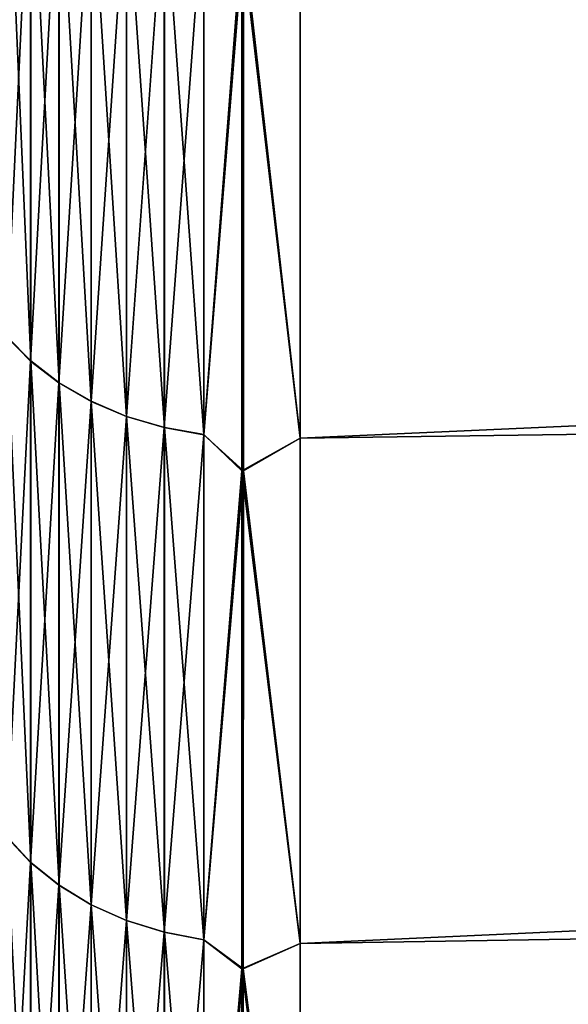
# Model space of a CAD drawing. Header units: metres. Extents: x -2 to 85, y -75 to 96.
# Tile 139 of 256: x 13.059 to 13.628, y -49.019 to -47.998. Entities that reach past the tile are written whole.
import ezdxf

# ---------------------------------------------------------------- set-up
doc = ezdxf.new("R2010")
doc.units = ezdxf.units.M
doc.layers.add('solid_20204500', color=7, linetype='CONTINUOUS')

msp = doc.modelspace()

# ---------------------------------------------------------------- linework, layer by layer
at = {"layer": 'solid_20204500'}
for points in [[(13.35, -48.431824, 9.321113), (29.977705, -48.196865, 8.909909), (29.969557, -47.674324, 9.475019)], [(13.35, -47.872681, 9.911425), (13.35, -48.431824, 9.321113), (29.969557, -47.674324, 9.475019)], [(29.969557, -47.674324, -9.475019), (13.35, -48.431755, -9.321078), (13.35, -47.872612, -9.911382)], [(29.969557, -47.674324, -9.475019), (29.977705, -48.196865, -8.909909), (13.35, -48.431755, -9.321078)], [(13.070495, -47.796844, 9.835375), (13.045646, -47.772804, 9.811241), (13.04565, -48.326294, 9.226906)], [(13.070664, -48.351643, -9.249498), (13.045815, -48.326244, -9.226804), (13.045821, -47.772755, -9.811136)], [(13.07067, -47.796791, -9.835269), (13.070664, -48.351643, -9.249498), (13.045821, -47.772755, -9.811136)], [(13.070499, -48.351692, 9.249601), (13.070495, -47.796844, 9.835375), (13.04565, -48.326294, 9.226906)], [(13.099874, -47.818188, 9.856801), (13.070495, -47.796844, 9.835375), (13.070499, -48.351692, 9.249601)], [(13.100043, -48.374195, -9.269649), (13.070664, -48.351643, -9.249498), (13.07067, -47.796791, -9.835269)], [(13.100049, -47.818134, -9.856695), (13.100043, -48.374195, -9.269649), (13.07067, -47.796791, -9.835269)], [(13.099877, -48.374245, 9.269752), (13.099874, -47.818188, 9.856801), (13.070499, -48.351692, 9.249601)], [(13.133202, -47.836411, 9.875098), (13.099874, -47.818188, 9.856801), (13.099877, -48.374245, 9.269752)], [(13.133372, -48.393452, -9.286856), (13.100043, -48.374195, -9.269649), (13.100049, -47.818134, -9.856695)], [(13.133378, -47.836361, -9.874991), (13.133372, -48.393452, -9.286856), (13.100049, -47.818134, -9.856695)], [(13.133206, -48.393501, 9.286959), (13.133202, -47.836411, 9.875098), (13.099877, -48.374245, 9.269752)], [(13.169822, -47.851158, 9.889903), (13.133202, -47.836411, 9.875098), (13.133206, -48.393501, 9.286959)], [(13.169992, -48.409035, -9.300779), (13.133372, -48.393452, -9.286856), (13.133378, -47.836361, -9.874991)], [(13.169998, -47.851105, -9.889797), (13.169992, -48.409035, -9.300779), (13.133378, -47.836361, -9.874991)], [(13.169826, -48.409084, 9.300882), (13.169822, -47.851158, 9.889903), (13.133206, -48.393501, 9.286959)], [(13.209009, -47.862141, 9.900923), (13.169822, -47.851158, 9.889903), (13.169826, -48.409084, 9.300882)], [(13.20918, -48.420635, -9.311145), (13.169992, -48.409035, -9.300779), (13.169998, -47.851105, -9.889797)], [(13.209186, -47.862083, -9.900819), (13.20918, -48.420635, -9.311145), (13.169998, -47.851105, -9.889797)], [(13.209014, -48.420689, 9.311246), (13.209009, -47.862141, 9.900923), (13.169826, -48.409084, 9.300882)], [(13.209014, -48.420689, 9.311246), (13.249991, -47.869118, 9.907961), (13.209009, -47.862141, 9.900923)], [(13.209186, -47.862083, -9.900819), (13.250162, -48.428024, -9.317746), (13.20918, -48.420635, -9.311145)], [(13.209186, -47.862083, -9.900819), (13.250168, -47.86908, -9.907838), (13.250162, -48.428024, -9.317746)], [(13.209014, -48.420689, 9.311246), (13.249996, -48.428059, 9.317866), (13.249991, -47.869118, 9.907961)], [(13.249991, -47.869118, 9.907961), (13.249996, -48.428059, 9.317866), (13.291102, -47.914494, 9.869583)], [(13.250162, -48.428024, -9.317746), (13.250168, -47.86908, -9.907838), (13.289532, -47.914463, -9.869489)], [(13.289532, -47.914463, -9.869489), (13.35, -47.872612, -9.911382), (13.35, -48.431755, -9.321078)], [(13.291102, -47.914494, 9.869583), (13.35, -48.431824, 9.321113), (13.35, -47.872681, 9.911425)], [(13.249996, -48.428059, 9.317866), (13.290998, -48.465515, 9.283254), (13.291102, -47.914494, 9.869583)], [(13.250162, -48.428024, -9.317746), (13.289532, -47.914463, -9.869489), (13.289533, -48.465488, -9.283154)], [(13.289532, -47.914463, -9.869489), (13.35, -48.431755, -9.321078), (13.289533, -48.465488, -9.283154)], [(13.290998, -48.465515, 9.283254), (13.35, -48.431824, 9.321113), (13.291102, -47.914494, 9.869583)], [(13.35, -48.955727, 8.699314), (29.985601, -48.686501, 8.315975), (29.977705, -48.196865, 8.909909)], [(13.35, -48.431824, 9.321113), (13.35, -48.955727, 8.699314), (29.977705, -48.196865, 8.909909)], [(29.977705, -48.196865, -8.909909), (13.35, -48.955662, -8.699287), (13.35, -48.431755, -9.321078)], [(29.977705, -48.196865, -8.909909), (29.985601, -48.686501, -8.315975), (13.35, -48.955662, -8.699287)], [(13.070499, -48.351692, 9.249601), (13.04565, -48.326294, 9.226906), (13.045655, -48.844898, 8.611402)], [(13.070658, -48.871529, -8.632483), (13.045809, -48.844852, -8.611301), (13.045815, -48.326244, -9.226804)], [(13.070664, -48.351643, -9.249498), (13.070658, -48.871529, -8.632483), (13.045815, -48.326244, -9.226804)], [(13.070504, -48.871574, 8.632583), (13.070499, -48.351692, 9.249601), (13.045655, -48.844898, 8.611402)], [(13.099877, -48.374245, 9.269752), (13.070499, -48.351692, 9.249601), (13.070504, -48.871574, 8.632583)], [(13.100038, -48.89521, -8.651289), (13.070658, -48.871529, -8.632483), (13.070664, -48.351643, -9.249498)], [(13.100043, -48.374195, -9.269649), (13.100038, -48.89521, -8.651289), (13.070664, -48.351643, -9.249498)], [(13.099883, -48.895256, 8.651389), (13.099877, -48.374245, 9.269752), (13.070504, -48.871574, 8.632583)], [(13.133206, -48.393501, 9.286959), (13.099877, -48.374245, 9.269752), (13.099883, -48.895256, 8.651389)], [(13.133366, -48.915436, -8.667348), (13.100038, -48.89521, -8.651289), (13.100043, -48.374195, -9.269649)], [(13.133372, -48.393452, -9.286856), (13.133366, -48.915436, -8.667348), (13.100043, -48.374195, -9.269649)], [(13.133211, -48.915482, 8.667449), (13.133206, -48.393501, 9.286959), (13.099883, -48.895256, 8.651389)], [(13.169826, -48.409084, 9.300882), (13.133206, -48.393501, 9.286959), (13.133211, -48.915482, 8.667449)], [(13.169986, -48.931801, -8.680343), (13.133366, -48.915436, -8.667348), (13.133372, -48.393452, -9.286856)], [(13.169992, -48.409035, -9.300779), (13.169986, -48.931801, -8.680343), (13.133372, -48.393452, -9.286856)], [(13.169831, -48.931847, 8.680444), (13.169826, -48.409084, 9.300882), (13.133211, -48.915482, 8.667449)], [(13.209014, -48.420689, 9.311246), (13.169826, -48.409084, 9.300882), (13.169831, -48.931847, 8.680444)], [(13.209174, -48.943985, -8.690017), (13.169986, -48.931801, -8.680343), (13.169992, -48.409035, -9.300779)], [(13.20918, -48.420635, -9.311145), (13.209174, -48.943985, -8.690017), (13.169992, -48.409035, -9.300779)], [(13.209019, -48.944031, 8.690115), (13.209014, -48.420689, 9.311246), (13.169831, -48.931847, 8.680444)], [(13.209019, -48.944031, 8.690115), (13.249996, -48.428059, 9.317866), (13.209014, -48.420689, 9.311246)], [(13.20918, -48.420635, -9.311145), (13.250156, -48.951744, -8.696177), (13.209174, -48.943985, -8.690017)], [(13.20918, -48.420635, -9.311145), (13.250162, -48.428024, -9.317746), (13.250156, -48.951744, -8.696177)], [(13.209019, -48.944031, 8.690115), (13.250001, -48.951778, 8.696297), (13.249996, -48.428059, 9.317866)], [(13.249996, -48.428059, 9.317866), (13.250001, -48.951778, 8.696297), (13.290998, -48.465515, 9.283254)], [(13.250156, -48.951744, -8.696177), (13.250162, -48.428024, -9.317746), (13.289533, -48.465488, -9.283154)], [(13.289533, -48.465488, -9.283154), (13.35, -48.431755, -9.321078), (13.35, -48.955662, -8.699287)], [(13.290998, -48.465515, 9.283254), (13.35, -48.955727, 8.699314), (13.35, -48.431824, 9.321113)], [(13.250001, -48.951778, 8.696297), (13.29089, -48.981915, 8.666214), (13.290998, -48.465515, 9.283254)], [(13.250156, -48.951744, -8.696177), (13.289533, -48.465488, -9.283154), (13.289532, -48.981895, -8.666109)], [(13.289533, -48.465488, -9.283154), (13.35, -48.955662, -8.699287), (13.289532, -48.981895, -8.666109)], [(13.29089, -48.981915, 8.666214), (13.35, -48.955727, 8.699314), (13.290998, -48.465515, 9.283254)], [(13.35, -49.442619, 8.048132), (29.993212, -49.14167, 7.695089), (29.985601, -48.686501, 8.315975)], [(13.35, -48.955727, 8.699314), (13.35, -49.442619, 8.048132), (29.985601, -48.686501, 8.315975)], [(29.985601, -48.686501, -8.315975), (13.35, -49.442558, -8.04811), (13.35, -48.955662, -8.699287)], [(29.985601, -48.686501, -8.315975), (29.993212, -49.14167, -7.695089), (13.35, -49.442558, -8.04811)], [(13.070504, -48.871574, 8.632583), (13.045655, -48.844898, 8.611402), (13.04566, -49.326866, 7.966807)], [(13.070652, -49.354687, -7.986306), (13.045802, -49.326824, -7.96671), (13.045809, -48.844852, -8.611301)], [(13.070658, -48.871529, -8.632483), (13.070652, -49.354687, -7.986306), (13.045809, -48.844852, -8.611301)], [(13.070509, -49.354729, 7.986403), (13.070504, -48.871574, 8.632583), (13.04566, -49.326866, 7.966807)], [(13.099883, -48.895256, 8.651389), (13.070504, -48.871574, 8.632583), (13.070509, -49.354729, 7.986403)], [(13.100031, -49.379421, -8.003704), (13.070652, -49.354687, -7.986306), (13.070658, -48.871529, -8.632483)], [(13.100038, -48.89521, -8.651289), (13.100031, -49.379421, -8.003704), (13.070658, -48.871529, -8.632483)], [(13.099888, -49.379463, 8.003802), (13.099883, -48.895256, 8.651389), (13.070509, -49.354729, 7.986403)], [(13.133211, -48.915482, 8.667449), (13.099883, -48.895256, 8.651389), (13.099888, -49.379463, 8.003802)], [(13.13336, -49.400547, -8.018561), (13.100031, -49.379421, -8.003704), (13.100038, -48.89521, -8.651289)], [(13.133366, -48.915436, -8.667348), (13.13336, -49.400547, -8.018561), (13.100038, -48.89521, -8.651289)], [(13.133216, -49.400589, 8.01866), (13.133211, -48.915482, 8.667449), (13.099888, -49.379463, 8.003802)], [(13.169831, -48.931847, 8.680444), (13.133211, -48.915482, 8.667449), (13.133216, -49.400589, 8.01866)], [(13.16998, -49.417637, -8.030583), (13.13336, -49.400547, -8.018561), (13.133366, -48.915436, -8.667348)], [(13.169986, -48.931801, -8.680343), (13.16998, -49.417637, -8.030583), (13.133366, -48.915436, -8.667348)], [(13.169836, -49.417683, 8.030682), (13.169831, -48.931847, 8.680444), (13.133216, -49.400589, 8.01866)], [(13.209019, -48.944031, 8.690115), (13.169831, -48.931847, 8.680444), (13.169836, -49.417683, 8.030682)], [(13.209167, -49.430363, -8.039534), (13.16998, -49.417637, -8.030583), (13.169986, -48.931801, -8.680343)], [(13.209174, -48.943985, -8.690017), (13.209167, -49.430363, -8.039534), (13.169986, -48.931801, -8.680343)], [(13.209024, -49.430408, 8.039629), (13.209019, -48.944031, 8.690115), (13.169836, -49.417683, 8.030682)], [(13.209024, -49.430408, 8.039629), (13.250001, -48.951778, 8.696297), (13.209019, -48.944031, 8.690115)], [(13.209174, -48.943985, -8.690017), (13.25015, -49.438469, -8.045233), (13.209167, -49.430363, -8.039534)], [(13.209174, -48.943985, -8.690017), (13.250156, -48.951744, -8.696177), (13.25015, -49.438469, -8.045233)], [(13.209024, -49.430408, 8.039629), (13.250006, -49.438499, 8.04535), (13.250001, -48.951778, 8.696297)], [(13.250001, -48.951778, 8.696297), (13.250006, -49.438499, 8.04535), (13.29089, -48.981915, 8.666214)], [(13.25015, -49.438469, -8.045233), (13.250156, -48.951744, -8.696177), (13.289532, -48.981895, -8.666109)], [(13.289532, -48.981895, -8.666109), (13.35, -48.955662, -8.699287), (13.35, -49.442558, -8.04811)], [(13.29089, -48.981915, 8.666214), (13.35, -49.442619, 8.048132), (13.35, -48.955727, 8.699314)], [(13.250006, -49.438499, 8.04535), (13.290775, -49.461983, 8.020507), (13.29089, -48.981915, 8.666214)], [(13.25015, -49.438469, -8.045233), (13.289532, -48.981895, -8.666109), (13.289531, -49.461971, -8.020395)], [(13.289532, -48.981895, -8.666109), (13.35, -49.442558, -8.04811), (13.289531, -49.461971, -8.020395)], [(13.290775, -49.461983, 8.020507), (13.35, -49.442619, 8.048132), (13.29089, -48.981915, 8.666214)]]:
    msp.add_3dface(points, dxfattribs=at)

doc.saveas('drawing.dxf')
